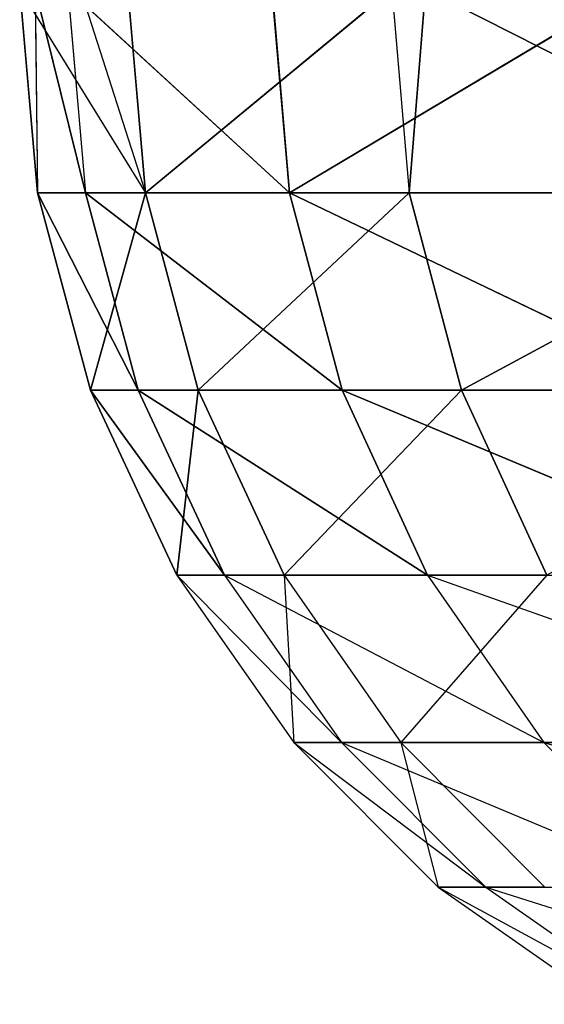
# Model space of a CAD drawing. Extents: x 7 to 15.9, y 0 to 36.5.
# Tile 2 of 256: x 7.49098 to 7.49993, y 0.00268 to 0.01948. Entities that reach past the tile are written whole.
import ezdxf

# ---------------------------------------------------------------- set-up
doc = ezdxf.new("R2010")
doc.units = 0
doc.header["$LTSCALE"] = 2.54
doc.layers.get('0').update_dxf_attribs({"color": 13, "linetype": 'CONTINUOUS'})

# ---------------------------------------------------------------- blocks, each defined once
blk = doc.blocks.new('SZCZOTKA_WC_EQULA_STL')
at = {"color": 0}
for p, q in [((7.490978, 0.02, 18.40701), (7.491283, 0.016527, 18.407014)), ((7.490978, 0.02, 18.40701), (7.493127, 0.016527, 18.370561)), ((7.491243, 0.02, 18.431752), (7.492103, 0.016527, 18.443504)), ((7.491243, 0.02, 18.431752), (7.491283, 0.016527, 18.407014)), ((7.491799, 0.02, 18.443521), (7.495585, 0.016527, 18.479837)), ((7.491799, 0.02, 18.443521), (7.495585, 0.016527, 18.479837)), ((7.491799, 0.02, 18.443521), (7.492103, 0.016527, 18.443504)), ((7.492014, 0.02, 18.381108), (7.493127, 0.016527, 18.370561)), ((7.492825, 0.02, 18.370534), (7.493127, 0.016527, 18.370561)), ((7.497328, 0.02, 18.334291), (7.493127, 0.016527, 18.370561)), ((7.497328, 0.02, 18.334291), (7.493127, 0.016527, 18.370561)), ((7.495284, 0.02, 18.479878), (7.495585, 0.016527, 18.479837)), ((7.495284, 0.02, 18.479878), (7.495585, 0.016527, 18.479837)), ((7.501413, 0.02, 18.515881), (7.495585, 0.016527, 18.479837)), ((7.501413, 0.02, 18.515881), (7.495585, 0.016527, 18.479837)), ((7.497328, 0.02, 18.334291), (7.497628, 0.016527, 18.33434)), ((7.497904, 0.02, 18.330803), (7.497628, 0.016527, 18.33434)), ((7.497904, 0.02, 18.330803), (7.504762, 0.016527, 18.298544)), ((7.497904, 0.02, 18.330803), (7.504762, 0.016527, 18.298544)), ((7.491283, 0.016527, 18.407014), (7.492103, 0.016527, 18.443504)), ((7.493127, 0.016527, 18.370561), (7.491283, 0.016527, 18.407014)), ((7.491283, 0.016527, 18.407014), (7.492103, 0.016527, 18.443504)), ((7.491283, 0.016527, 18.407014), (7.493003, 0.01316, 18.443452)), ((7.491283, 0.016527, 18.407014), (7.493003, 0.01316, 18.443452)), ((7.491283, 0.016527, 18.407014), (7.492184, 0.01316, 18.407027)), ((7.491283, 0.016527, 18.407014), (7.492184, 0.01316, 18.407027)), ((7.493127, 0.016527, 18.370561), (7.491283, 0.016527, 18.407014)), ((7.492103, 0.016527, 18.443504), (7.495585, 0.016527, 18.479837)), ((7.492103, 0.016527, 18.443504), (7.495585, 0.016527, 18.479837)), ((7.492103, 0.016527, 18.443504), (7.496479, 0.01316, 18.47972)), ((7.492103, 0.016527, 18.443504), (7.496479, 0.01316, 18.47972)), ((7.492103, 0.016527, 18.443504), (7.493003, 0.01316, 18.443452)), ((7.492103, 0.016527, 18.443504), (7.493003, 0.01316, 18.443452)), ((7.493127, 0.016527, 18.370561), (7.492184, 0.01316, 18.407027)), ((7.493127, 0.016527, 18.370561), (7.492184, 0.01316, 18.407027)), ((7.497628, 0.016527, 18.33434), (7.493127, 0.016527, 18.370561)), ((7.493127, 0.016527, 18.370561), (7.494026, 0.01316, 18.370639)), ((7.493127, 0.016527, 18.370561), (7.494026, 0.01316, 18.370639)), ((7.497628, 0.016527, 18.33434), (7.493127, 0.016527, 18.370561)), ((7.497628, 0.016527, 18.33434), (7.494026, 0.01316, 18.370639)), ((7.497628, 0.016527, 18.33434), (7.494026, 0.01316, 18.370639)), ((7.495585, 0.016527, 18.479837), (7.501711, 0.016527, 18.51582)), ((7.495585, 0.016527, 18.479837), (7.501711, 0.016527, 18.51582)), ((7.495585, 0.016527, 18.479837), (7.502594, 0.01316, 18.515636)), ((7.495585, 0.016527, 18.479837), (7.502594, 0.01316, 18.515636)), ((7.495585, 0.016527, 18.479837), (7.496479, 0.01316, 18.47972)), ((7.495585, 0.016527, 18.479837), (7.496479, 0.01316, 18.47972)), ((7.504762, 0.016527, 18.298544), (7.497628, 0.016527, 18.33434)), ((7.497628, 0.016527, 18.33434), (7.498519, 0.01316, 18.334485)), ((7.497628, 0.016527, 18.33434), (7.498519, 0.01316, 18.334485)), ((7.504762, 0.016527, 18.298544), (7.497628, 0.016527, 18.33434)), ((7.504762, 0.016527, 18.298544), (7.498519, 0.01316, 18.334485)), ((7.504762, 0.016527, 18.298544), (7.498519, 0.01316, 18.334485)), ((7.492184, 0.01316, 18.407027), (7.493003, 0.01316, 18.443452)), ((7.494026, 0.01316, 18.370639), (7.492184, 0.01316, 18.407027)), ((7.492184, 0.01316, 18.407027), (7.493003, 0.01316, 18.443452)), ((7.492184, 0.01316, 18.407027), (7.494474, 0.01, 18.443364)), ((7.492184, 0.01316, 18.407027), (7.494474, 0.01, 18.443364)), ((7.492184, 0.01316, 18.407027), (7.493658, 0.01, 18.407047)), ((7.492184, 0.01316, 18.407027), (7.493658, 0.01, 18.407047)), ((7.494026, 0.01316, 18.370639), (7.492184, 0.01316, 18.407027)), ((7.493003, 0.01316, 18.443452), (7.496479, 0.01316, 18.47972)), ((7.493003, 0.01316, 18.443452), (7.496479, 0.01316, 18.47972)), ((7.493003, 0.01316, 18.443452), (7.49794, 0.01, 18.479524)), ((7.493003, 0.01316, 18.443452), (7.49794, 0.01, 18.479524)), ((7.493003, 0.01316, 18.443452), (7.494474, 0.01, 18.443364)), ((7.493003, 0.01316, 18.443452), (7.494474, 0.01, 18.443364)), ((7.494026, 0.01316, 18.370639), (7.493658, 0.01, 18.407047)), ((7.494026, 0.01316, 18.370639), (7.493658, 0.01, 18.407047)), ((7.498519, 0.01316, 18.334485), (7.494026, 0.01316, 18.370639)), ((7.494026, 0.01316, 18.370639), (7.495494, 0.01, 18.370767)), ((7.494026, 0.01316, 18.370639), (7.495494, 0.01, 18.370767)), ((7.498519, 0.01316, 18.334485), (7.494026, 0.01316, 18.370639)), ((7.498519, 0.01316, 18.334485), (7.495494, 0.01, 18.370767)), ((7.498519, 0.01316, 18.334485), (7.495494, 0.01, 18.370767)), ((7.496479, 0.01316, 18.47972), (7.502594, 0.01316, 18.515636)), ((7.496479, 0.01316, 18.47972), (7.502594, 0.01316, 18.515636)), ((7.496479, 0.01316, 18.47972), (7.504036, 0.01, 18.515337)), ((7.496479, 0.01316, 18.47972), (7.504036, 0.01, 18.515337)), ((7.496479, 0.01316, 18.47972), (7.49794, 0.01, 18.479524)), ((7.496479, 0.01316, 18.47972), (7.49794, 0.01, 18.479524)), ((7.505639, 0.01316, 18.298753), (7.498519, 0.01316, 18.334485)), ((7.498519, 0.01316, 18.334485), (7.499973, 0.01, 18.334718)), ((7.498519, 0.01316, 18.334485), (7.499973, 0.01, 18.334718)), ((7.505639, 0.01316, 18.298753), (7.498519, 0.01316, 18.334485)), ((7.493658, 0.01, 18.407047), (7.49647, 0.007144, 18.443246)), ((7.493658, 0.01, 18.407047), (7.495657, 0.007144, 18.407076)), ((7.493658, 0.01, 18.407047), (7.494474, 0.01, 18.443364)), ((7.495494, 0.01, 18.370767), (7.493658, 0.01, 18.407047)), ((7.494474, 0.01, 18.443364), (7.499922, 0.007144, 18.479262)), ((7.494474, 0.01, 18.443364), (7.49647, 0.007144, 18.443246)), ((7.494474, 0.01, 18.443364), (7.49794, 0.01, 18.479524)), ((7.495494, 0.01, 18.370767), (7.495657, 0.007144, 18.407076)), ((7.495494, 0.01, 18.370767), (7.497485, 0.007144, 18.370941)), ((7.499973, 0.01, 18.334718), (7.495494, 0.01, 18.370767)), ((7.499973, 0.01, 18.334718), (7.497485, 0.007144, 18.370941)), ((7.49794, 0.01, 18.479524), (7.505994, 0.007144, 18.514928)), ((7.49794, 0.01, 18.479524), (7.499922, 0.007144, 18.479262)), ((7.49794, 0.01, 18.479524), (7.504036, 0.01, 18.515337)), ((7.495657, 0.007144, 18.407076), (7.49647, 0.007144, 18.443246)), ((7.497485, 0.007144, 18.370941), (7.495657, 0.007144, 18.407076)), ((7.495657, 0.007144, 18.407076), (7.498931, 0.004679, 18.443102)), ((7.495657, 0.007144, 18.407076), (7.498122, 0.004679, 18.407109)), ((7.49647, 0.007144, 18.443246), (7.499922, 0.007144, 18.479262)), ((7.49647, 0.007144, 18.443246), (7.502366, 0.004679, 18.478937)), ((7.49647, 0.007144, 18.443246), (7.498931, 0.004679, 18.443102)), ((7.501947, 0.007144, 18.335037), (7.497485, 0.007144, 18.370941)), ((7.497485, 0.007144, 18.370941), (7.498122, 0.004679, 18.407109)), ((7.497485, 0.007144, 18.370941), (7.499941, 0.004679, 18.371156)), ((7.499922, 0.007144, 18.479262), (7.505994, 0.007144, 18.514928)), ((7.499922, 0.007144, 18.479262), (7.508407, 0.004679, 18.514426)), ((7.499922, 0.007144, 18.479262), (7.502366, 0.004679, 18.478937)), ((7.498122, 0.004679, 18.407109), (7.498931, 0.004679, 18.443102)), ((7.499941, 0.004679, 18.371156), (7.498122, 0.004679, 18.407109)), ((7.498122, 0.004679, 18.407109), (7.501782, 0.00268, 18.442934)), ((7.498122, 0.004679, 18.407109), (7.500977, 0.00268, 18.40715)), ((7.498931, 0.004679, 18.443102), (7.502366, 0.004679, 18.478937)), ((7.498931, 0.004679, 18.443102), (7.505197, 0.00268, 18.47856)), ((7.498931, 0.004679, 18.443102), (7.501782, 0.00268, 18.442934))]:
    blk.add_line(p, q, dxfattribs=at)
mesh = blk.add_polyface(dxfattribs=at)
corners = [(7.490978, 0.02, 18.40701), (7.493127, 0.016527, 18.370561), (7.491283, 0.016527, 18.407014)]
mesh.append_faces([[corners[k] for k in face] for face in [(0, 1, 2)]], dxfattribs={"color": 0})
mesh = blk.add_polyface(dxfattribs=at)
corners = [(7.491243, 0.02, 18.431752), (7.491283, 0.016527, 18.407014), (7.492103, 0.016527, 18.443504)]
mesh.append_faces([[corners[k] for k in face] for face in [(0, 1, 2)]], dxfattribs={"color": 0})
mesh = blk.add_polyface(dxfattribs=at)
corners = [(7.491799, 0.02, 18.443521), (7.495585, 0.016527, 18.479837), (7.495284, 0.02, 18.479878)]
mesh.append_faces([[corners[k] for k in face] for face in [(0, 1, 2)]], dxfattribs={"color": 0})
mesh = blk.add_polyface(dxfattribs=at)
corners = [(7.491799, 0.02, 18.443521), (7.492103, 0.016527, 18.443504), (7.495585, 0.016527, 18.479837)]
mesh.append_faces([[corners[k] for k in face] for face in [(0, 1, 2)]], dxfattribs={"color": 0})
mesh = blk.add_polyface(dxfattribs=at)
corners = [(7.497328, 0.02, 18.334291), (7.493127, 0.016527, 18.370561), (7.492825, 0.02, 18.370534)]
mesh.append_faces([[corners[k] for k in face] for face in [(0, 1, 2)]], dxfattribs={"color": 0})
mesh = blk.add_polyface(dxfattribs=at)
corners = [(7.497328, 0.02, 18.334291), (7.497628, 0.016527, 18.33434), (7.493127, 0.016527, 18.370561)]
mesh.append_faces([[corners[k] for k in face] for face in [(0, 1, 2)]], dxfattribs={"color": 0})
mesh = blk.add_polyface(dxfattribs=at)
corners = [(7.495284, 0.02, 18.479878), (7.495585, 0.016527, 18.479837), (7.501413, 0.02, 18.515881)]
mesh.append_faces([[corners[k] for k in face] for face in [(0, 1, 2)]], dxfattribs={"color": 0})
mesh = blk.add_polyface(dxfattribs=at)
corners = [(7.501413, 0.02, 18.515881), (7.495585, 0.016527, 18.479837), (7.501711, 0.016527, 18.51582)]
mesh.append_faces([[corners[k] for k in face] for face in [(0, 1, 2)]], dxfattribs={"color": 0})
mesh = blk.add_polyface(dxfattribs=at)
corners = [(7.497904, 0.02, 18.330803), (7.504762, 0.016527, 18.298544), (7.497628, 0.016527, 18.33434)]
mesh.append_faces([[corners[k] for k in face] for face in [(0, 1, 2)]], dxfattribs={"color": 0})
mesh = blk.add_polyface(dxfattribs=at)
corners = [(7.504465, 0.02, 18.298474), (7.504762, 0.016527, 18.298544), (7.497904, 0.02, 18.330803)]
mesh.append_faces([[corners[k] for k in face] for face in [(0, 1, 2)]], dxfattribs={"color": 0})
mesh = blk.add_polyface(dxfattribs=at)
corners = [(7.491283, 0.016527, 18.407014), (7.493003, 0.01316, 18.443452), (7.492103, 0.016527, 18.443504)]
mesh.append_faces([[corners[k] for k in face] for face in [(0, 1, 2)]], dxfattribs={"color": 0})
mesh = blk.add_polyface(dxfattribs=at)
corners = [(7.491283, 0.016527, 18.407014), (7.492184, 0.01316, 18.407027), (7.493003, 0.01316, 18.443452)]
mesh.append_faces([[corners[k] for k in face] for face in [(0, 1, 2)]], dxfattribs={"color": 0})
mesh = blk.add_polyface(dxfattribs=at)
corners = [(7.493127, 0.016527, 18.370561), (7.492184, 0.01316, 18.407027), (7.491283, 0.016527, 18.407014)]
mesh.append_faces([[corners[k] for k in face] for face in [(0, 1, 2)]], dxfattribs={"color": 0})
mesh = blk.add_polyface(dxfattribs=at)
corners = [(7.492103, 0.016527, 18.443504), (7.496479, 0.01316, 18.47972), (7.495585, 0.016527, 18.479837)]
mesh.append_faces([[corners[k] for k in face] for face in [(0, 1, 2)]], dxfattribs={"color": 0})
mesh = blk.add_polyface(dxfattribs=at)
corners = [(7.492103, 0.016527, 18.443504), (7.493003, 0.01316, 18.443452), (7.496479, 0.01316, 18.47972)]
mesh.append_faces([[corners[k] for k in face] for face in [(0, 1, 2)]], dxfattribs={"color": 0})
mesh = blk.add_polyface(dxfattribs=at)
corners = [(7.493127, 0.016527, 18.370561), (7.494026, 0.01316, 18.370639), (7.492184, 0.01316, 18.407027)]
mesh.append_faces([[corners[k] for k in face] for face in [(0, 1, 2)]], dxfattribs={"color": 0})
mesh = blk.add_polyface(dxfattribs=at)
corners = [(7.497628, 0.016527, 18.33434), (7.494026, 0.01316, 18.370639), (7.493127, 0.016527, 18.370561)]
mesh.append_faces([[corners[k] for k in face] for face in [(0, 1, 2)]], dxfattribs={"color": 0})
mesh = blk.add_polyface(dxfattribs=at)
corners = [(7.497628, 0.016527, 18.33434), (7.498519, 0.01316, 18.334485), (7.494026, 0.01316, 18.370639)]
mesh.append_faces([[corners[k] for k in face] for face in [(0, 1, 2)]], dxfattribs={"color": 0})
mesh = blk.add_polyface(dxfattribs=at)
corners = [(7.495585, 0.016527, 18.479837), (7.502594, 0.01316, 18.515636), (7.501711, 0.016527, 18.51582)]
mesh.append_faces([[corners[k] for k in face] for face in [(0, 1, 2)]], dxfattribs={"color": 0})
mesh = blk.add_polyface(dxfattribs=at)
corners = [(7.495585, 0.016527, 18.479837), (7.496479, 0.01316, 18.47972), (7.502594, 0.01316, 18.515636)]
mesh.append_faces([[corners[k] for k in face] for face in [(0, 1, 2)]], dxfattribs={"color": 0})
mesh = blk.add_polyface(dxfattribs=at)
corners = [(7.504762, 0.016527, 18.298544), (7.498519, 0.01316, 18.334485), (7.497628, 0.016527, 18.33434)]
mesh.append_faces([[corners[k] for k in face] for face in [(0, 1, 2)]], dxfattribs={"color": 0})
mesh = blk.add_polyface(dxfattribs=at)
corners = [(7.504762, 0.016527, 18.298544), (7.505639, 0.01316, 18.298753), (7.498519, 0.01316, 18.334485)]
mesh.append_faces([[corners[k] for k in face] for face in [(0, 1, 2)]], dxfattribs={"color": 0})
mesh = blk.add_polyface(dxfattribs=at)
corners = [(7.492184, 0.01316, 18.407027), (7.494474, 0.01, 18.443364), (7.493003, 0.01316, 18.443452)]
mesh.append_faces([[corners[k] for k in face] for face in [(0, 1, 2)]], dxfattribs={"color": 0})
mesh = blk.add_polyface(dxfattribs=at)
corners = [(7.492184, 0.01316, 18.407027), (7.493658, 0.01, 18.407047), (7.494474, 0.01, 18.443364)]
mesh.append_faces([[corners[k] for k in face] for face in [(0, 1, 2)]], dxfattribs={"color": 0})
mesh = blk.add_polyface(dxfattribs=at)
corners = [(7.494026, 0.01316, 18.370639), (7.493658, 0.01, 18.407047), (7.492184, 0.01316, 18.407027)]
mesh.append_faces([[corners[k] for k in face] for face in [(0, 1, 2)]], dxfattribs={"color": 0})
mesh = blk.add_polyface(dxfattribs=at)
corners = [(7.493003, 0.01316, 18.443452), (7.49794, 0.01, 18.479524), (7.496479, 0.01316, 18.47972)]
mesh.append_faces([[corners[k] for k in face] for face in [(0, 1, 2)]], dxfattribs={"color": 0})
mesh = blk.add_polyface(dxfattribs=at)
corners = [(7.493003, 0.01316, 18.443452), (7.494474, 0.01, 18.443364), (7.49794, 0.01, 18.479524)]
mesh.append_faces([[corners[k] for k in face] for face in [(0, 1, 2)]], dxfattribs={"color": 0})
mesh = blk.add_polyface(dxfattribs=at)
corners = [(7.494026, 0.01316, 18.370639), (7.495494, 0.01, 18.370767), (7.493658, 0.01, 18.407047)]
mesh.append_faces([[corners[k] for k in face] for face in [(0, 1, 2)]], dxfattribs={"color": 0})
mesh = blk.add_polyface(dxfattribs=at)
corners = [(7.498519, 0.01316, 18.334485), (7.495494, 0.01, 18.370767), (7.494026, 0.01316, 18.370639)]
mesh.append_faces([[corners[k] for k in face] for face in [(0, 1, 2)]], dxfattribs={"color": 0})
mesh = blk.add_polyface(dxfattribs=at)
corners = [(7.498519, 0.01316, 18.334485), (7.499973, 0.01, 18.334718), (7.495494, 0.01, 18.370767)]
mesh.append_faces([[corners[k] for k in face] for face in [(0, 1, 2)]], dxfattribs={"color": 0})
mesh = blk.add_polyface(dxfattribs=at)
corners = [(7.496479, 0.01316, 18.47972), (7.504036, 0.01, 18.515337), (7.502594, 0.01316, 18.515636)]
mesh.append_faces([[corners[k] for k in face] for face in [(0, 1, 2)]], dxfattribs={"color": 0})
mesh = blk.add_polyface(dxfattribs=at)
corners = [(7.496479, 0.01316, 18.47972), (7.49794, 0.01, 18.479524), (7.504036, 0.01, 18.515337)]
mesh.append_faces([[corners[k] for k in face] for face in [(0, 1, 2)]], dxfattribs={"color": 0})
mesh = blk.add_polyface(dxfattribs=at)
corners = [(7.505639, 0.01316, 18.298753), (7.499973, 0.01, 18.334718), (7.498519, 0.01316, 18.334485)]
mesh.append_faces([[corners[k] for k in face] for face in [(0, 1, 2)]], dxfattribs={"color": 0})

msp = doc.modelspace()

# ---------------------------------------------------------------- block references
at = {"color": 0}
msp.add_blockref('SZCZOTKA_WC_EQULA_STL', (0, 0), dxfattribs=at)

doc.saveas('drawing.dxf')
